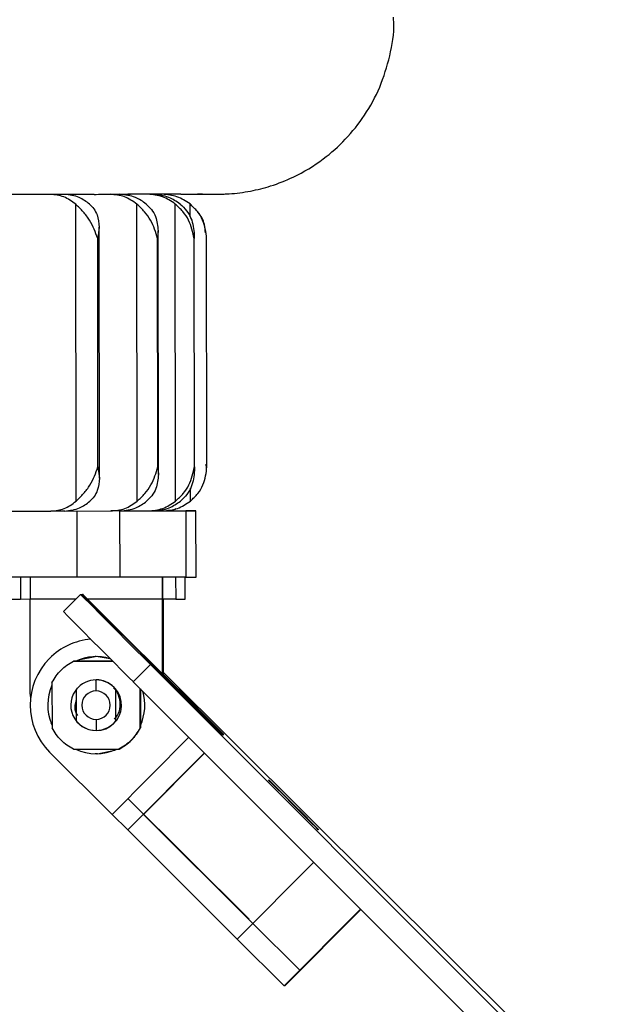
# Model space of a CAD drawing. Header units: millimetres. Extents: x -320 to 32, y 12 to 324.
# Tile 8 of 24: x -171 to -144, y 52 to 96. Entities that reach past the tile are written whole.
import ezdxf

# ---------------------------------------------------------------- set-up
doc = ezdxf.new("R2010")
doc.units = ezdxf.units.MM
doc.header["$PDSIZE"] = -1

msp = doc.modelspace()

# ---------------------------------------------------------------- linework, layer by layer
at = {"color": 7, "linetype": 'Continuous', "lineweight": 25}
for p, q in [((-166.228, 88.404), (-166.298, 88.404)), ((-166.279, 88.409), (-166.212, 88.405)), ((-166.247, 88.405), (-166.228, 88.404)), ((-163.989, 88.408), (-166.209, 88.405)), ((-163.067, 88.409), (-163.127, 88.409)), ((-163.067, 88.409), (-162.26, 88.41)), ((-168.64, 74.494), (-168.656, 87.958)), ((-165.865, 74.498), (-165.881, 87.962)), ((-164.125, 74.501), (-164.141, 87.965)), ((-163.471, 87.385), (-163.472, 87.966)), ((-167.591, 86.915), (-167.659, 86.403)), ((-167.578, 75.54), (-167.591, 86.915)), ((-164.917, 86.751), (-164.947, 86.406)), ((-164.903, 75.711), (-164.917, 86.751)), ((-163.268, 75.885), (-163.281, 86.582)), ((-167.647, 76.053), (-167.659, 86.403)), ((-164.935, 76.056), (-164.947, 86.406)), ((-163.276, 76.059), (-163.289, 86.409)), ((-162.705, 76.06), (-162.718, 86.41)), ((-167.647, 76.053), (-167.578, 75.54)), ((-164.935, 76.056), (-164.903, 75.711)), ((-162.721, 75.989), (-162.745, 76.181)), ((-163.456, 74.502), (-163.456, 75.082)), ((-172.63, 74.047), (-169.78, 74.05)), ((-169.151, 74.051), (-167.068, 74.054)), ((-168.607, 74.052), (-168.603, 71.052)), ((-166.645, 71.055), (-166.649, 74.054)), ((-166.64, 74.055), (-165.367, 74.056)), ((-163.667, 74.058), (-163.663, 71.058)), ((-163.199, 71.059), (-163.203, 74.059)), ((-171.153, 71.049), (-171.152, 70.049)), ((-166.645, 71.055), (-168.603, 71.052)), ((-164.716, 66.621), (-164.721, 71.057)), ((-164.123, 71.058), (-164.122, 70.058)), ((-163.696, 70.059), (-163.697, 71.058)), ((-163.663, 71.058), (-163.199, 71.059)), ((-169.207, 69.493), (-168.43, 70.271)), ((-168.43, 70.271), (-168.382, 70.272)), ((-166.96, 68.86), (-168.382, 70.272)), ((-164.723, 70.057), (-168.158, 70.053)), ((-164.719, 66.624), (-164.723, 70.057)), ((-164.713, 66.618), (-164.717, 70.057)), ((-164.675, 66.58), (-164.679, 70.057)), ((-164.672, 66.577), (-164.676, 70.057)), ((-164.669, 66.575), (-164.674, 70.057)), ((-164.122, 70.058), (-163.696, 70.059)), ((-170.723, 70.05), (-171.152, 70.049)), ((-168.649, 70.052), (-170.723, 70.05)), ((-170.718, 65.75), (-170.723, 70.05)), ((-166.96, 68.86), (-163.42, 65.329)), ((-168.475, 67.32), (-167.773, 67.453)), ((-167.773, 67.453), (-167.774, 67.453)), ((-167.723, 67.453), (-167.724, 67.453)), ((-166.982, 67.254), (-168.762, 67.252)), ((-168.756, 67.252), (-166.982, 67.254)), ((-165.266, 67.093), (-166.043, 66.314)), ((-132.204, 34.036), (-165.266, 67.093)), ((-164.67, 66.737), (-131.823, 34.045)), ((-163.349, 65.33), (-164.669, 66.648)), ((-169.73, 66.281), (-169.727, 64.22)), ((-167.773, 66.402), (-167.73, 66.403)), ((-167.755, 66.398), (-167.757, 66.398)), ((-167.733, 65.898), (-167.732, 66.398)), ((-167.73, 66.398), (-167.732, 66.398)), ((-167.73, 66.398), (-167.73, 66.403)), ((-132.981, 33.257), (-166.043, 66.314)), ((-170.718, 65.75), (-170.707, 65.526)), ((-166.832, 65.962), (-166.828, 65.962)), ((-165.727, 64.225), (-165.73, 66.001)), ((-165.724, 65.996), (-165.722, 64.225)), ((-163.42, 65.329), (-161.999, 63.916)), ((-163.385, 65.294), (-163.349, 65.33)), ((-161.939, 63.918), (-163.349, 65.33)), ((-169.728, 64.347), (-169.755, 64.411)), ((-167.731, 64.608), (-167.729, 64.108)), ((-166.828, 64.546), (-166.83, 64.546)), ((-167.727, 64.108), (-167.727, 64.103)), ((-167.704, 64.108), (-167.702, 64.108)), ((-165.722, 64.225), (-165.727, 64.225)), ((-161.999, 63.916), (-161.939, 63.918)), ((-167.007, 60.304), (-163.524, 63.796)), ((-167.007, 60.304), (-169.838, 63.129)), ((-168.757, 63.252), (-166.695, 63.254)), ((-167.719, 63.053), (-167.765, 63.054)), ((-167.67, 63.054), (-167.719, 63.053)), ((-167.671, 63.054), (-167.67, 63.054)), ((-166.695, 63.254), (-166.69, 63.254)), ((-162.815, 63.087), (-166.296, 59.598)), ((-162.813, 63.085), (-165.586, 60.306)), ((-158.783, 60.739), (-158.788, 60.735)), ((-158.763, 60.739), (-158.767, 60.735)), ((-167.007, 60.304), (-166.296, 59.598)), ((-165.584, 60.308), (-166.292, 59.598)), ((-165.586, 60.306), (-160.63, 55.362)), ((-165.584, 60.308), (-165.584, 60.308)), ((-166.296, 59.598), (-166.292, 59.598)), ((-161.336, 54.654), (-166.292, 59.598)), ((-157.863, 58.136), (-161.336, 54.654)), ((-155.738, 56.011), (-159.204, 52.536)), ((-155.726, 55.998), (-159.179, 52.536)), ((-160.63, 55.362), (-158.498, 53.244)), ((-161.336, 54.654), (-159.204, 52.536)), ((-158.498, 53.244), (-158.473, 53.244)), ((-159.179, 52.536), (-159.204, 52.536))]:
    msp.add_line(p, q, dxfattribs=at)
at = {"color": 7, "linetype": 'Continuous'}
for p, q in [((-168.335, 70.274), (-168.324, 70.274)), ((-168.335, 70.274), (-162.858, 64.81)), ((-166.273, 61.013), (-166.284, 61.013)), ((-166.273, 61.013), (-160.797, 55.55))]:
    msp.add_line(p, q, dxfattribs=at)
at = {"color": 7, "linetype": 'Continuous', "lineweight": 25, "flags": 128}
for points in [[(-167.821, 88.402), (-168.243, 88.402), (-168.68, 88.401), (-169.131, 88.401), (-169.597, 88.4), (-170.076, 88.399), (-170.569, 88.399), (-171.076, 88.398), (-171.597, 88.397)], [(-167.197, 88.408), (-167.077, 88.409), (-166.958, 88.409), (-166.84, 88.409), (-166.723, 88.409), (-166.608, 88.409), (-166.494, 88.409), (-166.382, 88.41), (-166.271, 88.41)], [(-163.886, 88.408), (-164.125, 88.407), (-164.379, 88.407), (-164.649, 88.407), (-164.934, 88.406), (-165.235, 88.406), (-165.551, 88.405), (-165.882, 88.405), (-166.228, 88.404)], [(-163.403, 88.414), (-163.339, 88.414), (-163.276, 88.414), (-163.214, 88.414), (-163.154, 88.414), (-163.095, 88.414), (-163.037, 88.414), (-162.981, 88.414), (-162.927, 88.414)], [(-169.153, 74.051), (-169.229, 74.051), (-169.306, 74.051), (-169.383, 74.05), (-169.461, 74.05), (-169.54, 74.05), (-169.619, 74.05), (-169.699, 74.05), (-169.78, 74.05)], [(-166.641, 74.054), (-166.692, 74.054), (-166.744, 74.054), (-166.797, 74.054), (-166.85, 74.054), (-166.903, 74.054), (-166.957, 74.054), (-167.012, 74.054), (-167.068, 74.054)], [(-166.649, 74.055), (-166.111, 74.055), (-165.591, 74.056), (-165.104, 74.056), (-164.667, 74.057), (-164.294, 74.057), (-163.997, 74.058), (-163.786, 74.058), (-163.667, 74.058)], [(-163.629, 74.059), (-163.439, 74.059), (-163.305, 74.059), (-163.226, 74.059), (-163.203, 74.059), (-163.236, 74.059), (-163.324, 74.059), (-163.468, 74.059), (-163.667, 74.058)], [(-168.603, 71.052), (-170.659, 71.05), (-172.677, 71.047), (-174.619, 71.045), (-176.449, 71.043), (-178.131, 71.04), (-179.634, 71.039), (-180.929, 71.037), (-181.993, 71.035)], [(-163.663, 71.058), (-163.782, 71.058), (-163.993, 71.058), (-164.29, 71.057), (-164.663, 71.057), (-165.1, 71.056), (-165.587, 71.056), (-166.108, 71.055), (-166.645, 71.055)], [(-164.122, 70.058), (-164.145, 70.058), (-164.185, 70.058), (-164.242, 70.058), (-164.313, 70.057), (-164.398, 70.057), (-164.495, 70.057), (-164.603, 70.057), (-164.72, 70.057)], [(-171.152, 70.049), (-171.362, 70.049), (-171.562, 70.049), (-171.744, 70.048), (-171.9, 70.048), (-172.022, 70.048), (-172.105, 70.048), (-172.145, 70.048), (-172.149, 70.048)], [(-167.088, 67.36), (-167.722, 67.453), (-167.773, 67.453)], [(-169.728, 64.35), (-169.753, 64.409), (-169.764, 64.437)], [(-167.67, 63.054), (-166.879, 63.221), (-166.815, 63.249)], [(-158.792, 60.739), (-159.225, 61.171), (-159.592, 61.538), (-159.836, 61.783), (-159.92, 61.869), (-159.832, 61.783), (-159.585, 61.538), (-159.217, 61.171), (-158.783, 60.739)], [(-158.772, 60.739), (-159.205, 61.172), (-159.571, 61.538), (-159.815, 61.783), (-159.9, 61.869), (-159.812, 61.783), (-159.565, 61.538), (-159.197, 61.172), (-158.763, 60.739)], [(-158.783, 60.739), (-158.35, 60.307), (-157.983, 59.94), (-157.739, 59.695), (-157.655, 59.609), (-157.743, 59.695), (-157.99, 59.94), (-158.358, 60.306), (-158.792, 60.739)], [(-158.763, 60.739), (-158.33, 60.307), (-157.963, 59.94), (-157.719, 59.695), (-157.634, 59.609), (-157.722, 59.695), (-157.969, 59.94), (-158.338, 60.307), (-158.772, 60.739)]]:
    msp.add_lwpolyline(points, dxfattribs=at)
at = {"color": 7, "linetype": 'Continuous', "lineweight": 25}
for centre, radius, start, end in [((-161.939, 89.611), 1.194, 269.9876, 270.703), ((-79.44, 70.41), 91.284, 179.59862, 180.22633), ((-73.44, 70.417), 91.284, 179.59862, 180.22633), ((133.505, 367.698), 423.825, 224.56899, 225.17535), ((132.729, 366.919), 423.825, 224.56899, 225.17535), ((-167.72, 65.253), 3, 94.7706, 135.0695), ((-167.723, 65.253), 2.2, 73.2172, 114.69), ((-167.72, 65.253), 3, 135.0696, 225.0693), ((-167.723, 65.253), 2.2, 155.8203, 202.5176), ((-167.731, 65.253), 1.145, 90.0694, 141.8852), ((-167.731, 65.253), 1.145, 38.2536, 90.0694), ((-167.729, 65.253), 1.15, 83.9537, 90.0694), ((-167.729, 65.253), 1.15, 270.0696, 83.9536), ((-167.729, 65.253), 1.15, 137.9508, 270.0692), ((-167.732, 65.253), 0.645, 90.0696, 270.0692), ((-167.732, 65.253), 0.645, 270.0696, 90.0692), ((-167.723, 65.253), 2.2, 335.4239, 16.767), ((-167.722, 65.253), 2.2, 335.347, 16.718), ((-167.731, 65.253), 1.145, 218.2536, 270.0694), ((-167.731, 65.253), 1.145, 270.0694, 321.8852), ((-167.723, 65.253), 2.2, 244.7775, 294.6813)]:
    msp.add_arc(centre, radius, start, end, dxfattribs=at)
for points, knots in [([(-161.937, 88.416), (-161.859, 88.42), (-161.462, 88.437), (-160.737, 88.532), (-159.759, 88.779), (-158.628, 89.224), (-157.471, 89.924), (-156.391, 90.885), (-155.519, 91.981), (-154.823, 93.258), (-154.389, 94.676), (-154.195, 95.759), (-154.244, 96.344), (-154.252, 96.43)], [0, 0, 0, 0, 0.019382, 0.09941, 0.176023, 0.265838, 0.395097, 0.504187, 0.617242, 0.735611, 0.856675, 0.979032, 1, 1, 1, 1]), ([(-168.656, 87.958), (-168.829, 88.086), (-169.175, 88.34), (-169.59, 88.38), (-169.797, 88.4)], [0, 0, 0, 0, 0.5000001, 1, 1, 1, 1]), ([(-168.029, 87.959), (-168.179, 88.072), (-168.522, 88.331), (-168.937, 88.376), (-169.17, 88.401)], [0, 0, 0, 0, 0.4383299, 1, 1, 1, 1]), ([(-167.821, 88.402), (-167.69, 88.403), (-167.428, 88.406), (-167.274, 88.408), (-167.197, 88.408)], [0, 0, 0, 0, 0.50023, 1, 1, 1, 1]), ([(-165.881, 87.962), (-166.064, 88.089), (-166.429, 88.344), (-166.867, 88.384), (-167.085, 88.404)], [0, 0, 0, 0, 0.5, 1, 1, 1, 1]), ([(-165.455, 87.963), (-165.613, 88.076), (-165.974, 88.334), (-166.413, 88.379), (-166.659, 88.404)], [0, 0, 0, 0, 0.43833, 1, 1, 1, 1]), ([(-166.271, 88.41), (-166.225, 88.409), (-166.133, 88.408), (-166.197, 88.405), (-166.228, 88.404)], [0, 0, 0, 0, 0.4999737, 1, 1, 1, 1]), ([(-164.141, 87.965), (-164.33, 88.092), (-164.707, 88.347), (-165.158, 88.386), (-165.384, 88.406)], [0, 0, 0, 0, 0.5, 1, 1, 1, 1]), ([(-163.924, 87.965), (-164.087, 88.078), (-164.46, 88.336), (-164.913, 88.381), (-165.167, 88.407)], [0, 0, 0, 0, 0.43833, 1, 1, 1, 1]), ([(-163.472, 87.966), (-163.663, 88.093), (-164.043, 88.348), (-164.5, 88.388), (-164.728, 88.407)], [0, 0, 0, 0, 0.500413, 1, 1, 1, 1]), ([(-163.886, 88.408), (-163.773, 88.409), (-163.548, 88.411), (-163.452, 88.413), (-163.403, 88.414)], [0, 0, 0, 0, 0.50023, 1, 1, 1, 1]), ([(-162.927, 88.414), (-162.912, 88.414), (-162.882, 88.412), (-163.005, 88.41), (-163.067, 88.409)], [0, 0, 0, 0, 0.499974, 1, 1, 1, 1]), ([(-162.26, 88.41), (-162.171, 88.411), (-161.992, 88.414), (-161.957, 88.415), (-161.94, 88.416)], [0, 0, 0, 0, 0.50023, 1, 1, 1, 1]), ([(-167.659, 86.403), (-167.761, 86.68), (-167.913, 87.097), (-168.307, 87.624), (-168.54, 87.847), (-168.656, 87.958)], [0, 0, 0, 0, 0.498883, 0.749389, 1, 1, 1, 1]), ([(-168.029, 87.959), (-167.961, 87.889), (-167.814, 87.739), (-167.634, 87.392), (-167.608, 87.103), (-167.591, 86.915)], [0, 0, 0, 0, 0.232723, 0.501338, 1, 1, 1, 1]), ([(-164.947, 86.406), (-165.027, 86.684), (-165.148, 87.101), (-165.522, 87.628), (-165.762, 87.851), (-165.881, 87.962)], [0, 0, 0, 0, 0.498883, 0.749389, 1, 1, 1, 1]), ([(-165.455, 87.963), (-165.373, 87.883), (-165.194, 87.71), (-164.971, 87.305), (-164.938, 86.969), (-164.917, 86.751)], [0, 0, 0, 0, 0.2300015, 0.5014255, 1, 1, 1, 1]), ([(-163.289, 86.409), (-163.346, 86.686), (-163.433, 87.104), (-163.779, 87.63), (-164.021, 87.853), (-164.141, 87.965)], [0, 0, 0, 0, 0.498883, 0.749389, 1, 1, 1, 1]), ([(-163.924, 87.965), (-163.819, 87.866), (-163.61, 87.667), (-163.347, 87.202), (-163.308, 86.83), (-163.281, 86.582)], [0, 0, 0, 0, 0.2511, 0.501331, 1, 1, 1, 1]), ([(-162.718, 86.41), (-162.752, 86.688), (-162.802, 87.105), (-163.114, 87.631), (-163.353, 87.854), (-163.472, 87.966)], [0, 0, 0, 0, 0.498883, 0.749389, 1, 1, 1, 1]), ([(-162.774, 86.661), (-162.783, 86.788), (-162.806, 87.119), (-162.98, 87.461), (-163.143, 87.63), (-163.166, 87.653)], [0, 0, 0, 0, 0.352018, 0.91033, 1, 1, 1, 1]), ([(-163.281, 86.582), (-163.281, 86.55), (-163.282, 86.492), (-163.287, 86.434), (-163.289, 86.409)], [0, 0, 0, 0, 0.560638, 1, 1, 1, 1]), ([(-168.64, 74.494), (-168.524, 74.606), (-168.292, 74.83), (-167.899, 75.357), (-167.747, 75.775), (-167.647, 76.053)], [0, 0, 0, 0, 0.250861, 0.501307, 1, 1, 1, 1]), ([(-165.865, 74.498), (-165.745, 74.61), (-165.507, 74.834), (-165.133, 75.361), (-165.014, 75.778), (-164.935, 76.056)], [0, 0, 0, 0, 0.250861, 0.501307, 1, 1, 1, 1]), ([(-164.125, 74.501), (-164.004, 74.613), (-163.763, 74.836), (-163.418, 75.364), (-163.333, 75.781), (-163.276, 76.059)], [0, 0, 0, 0, 0.250861, 0.501307, 1, 1, 1, 1]), ([(-163.268, 75.885), (-163.294, 75.638), (-163.333, 75.266), (-163.595, 74.799), (-163.803, 74.6), (-163.908, 74.501)], [0, 0, 0, 0, 0.498585, 0.749264, 1, 1, 1, 1]), ([(-163.456, 74.502), (-163.336, 74.614), (-163.098, 74.838), (-162.788, 75.365), (-162.738, 75.782), (-162.705, 76.06)], [0, 0, 0, 0, 0.250861, 0.501307, 1, 1, 1, 1]), ([(-163.276, 76.059), (-163.274, 76.026), (-163.269, 75.969), (-163.268, 75.911), (-163.268, 75.885)], [0, 0, 0, 0, 0.559814, 1, 1, 1, 1]), ([(-167.578, 75.54), (-167.594, 75.352), (-167.619, 75.063), (-167.799, 74.716), (-167.945, 74.565), (-168.013, 74.495)], [0, 0, 0, 0, 0.49849, 0.767187, 1, 1, 1, 1]), ([(-164.903, 75.711), (-164.924, 75.494), (-164.956, 75.158), (-165.178, 74.752), (-165.357, 74.578), (-165.438, 74.499)], [0, 0, 0, 0, 0.498477, 0.769944, 1, 1, 1, 1]), ([(-169.78, 74.05), (-169.573, 74.07), (-169.158, 74.111), (-168.813, 74.366), (-168.64, 74.494)], [0, 0, 0, 0, 0.49896, 1, 1, 1, 1]), ([(-169.153, 74.051), (-168.92, 74.077), (-168.504, 74.122), (-168.163, 74.382), (-168.013, 74.495)], [0, 0, 0, 0, 0.56167, 1, 1, 1, 1]), ([(-167.068, 74.054), (-166.85, 74.074), (-166.412, 74.115), (-166.048, 74.37), (-165.865, 74.498)], [0, 0, 0, 0, 0.49896, 1, 1, 1, 1]), ([(-166.641, 74.054), (-166.395, 74.08), (-165.957, 74.126), (-165.597, 74.385), (-165.438, 74.499)], [0, 0, 0, 0, 0.56167, 1, 1, 1, 1]), ([(-165.367, 74.056), (-165.141, 74.076), (-164.69, 74.117), (-164.314, 74.373), (-164.125, 74.501)], [0, 0, 0, 0, 0.49896, 1, 1, 1, 1]), ([(-165.149, 74.057), (-164.895, 74.082), (-164.443, 74.128), (-164.071, 74.387), (-163.908, 74.501)], [0, 0, 0, 0, 0.56167, 1, 1, 1, 1]), ([(-164.71, 74.057), (-164.483, 74.078), (-164.026, 74.118), (-163.646, 74.374), (-163.456, 74.502)], [0, 0, 0, 0, 0.499022, 1, 1, 1, 1]), ([(-164.618, 74.059), (-164.609, 74.06), (-164.568, 74.062), (-164.415, 74.076), (-164.249, 74.096), (-164.132, 74.149), (-164.103, 74.162)], [0, 0, 0, 0, 0.067396, 0.286038, 0.823254, 1, 1, 1, 1]), ([(-168.632, 65.96), (-168.632, 65.85), (-168.632, 65.631), (-168.631, 65.252), (-168.631, 64.873), (-168.63, 64.654), (-168.63, 64.544)], [0, 0, 0, 0, 0.2501427, 0.5000596, 0.7495522, 1, 1, 1, 1]), ([(-166.901, 64.613), (-166.848, 64.674), (-166.704, 64.838), (-166.617, 65.2), (-166.663, 65.61), (-166.79, 65.912), (-166.922, 66.019), (-166.945, 66.038)], [0, 0, 0, 0, 0.153768, 0.413158, 0.676212, 0.942929, 1, 1, 1, 1]), ([(-166.83, 64.546), (-166.83, 64.656), (-166.831, 64.875), (-166.831, 65.254), (-166.832, 65.633), (-166.832, 65.852), (-166.832, 65.962)], [0, 0, 0, 0, 0.250143, 0.50006, 0.749552, 1, 1, 1, 1]), ([(-168.632, 65.503), (-168.657, 65.421), (-168.719, 65.217), (-168.687, 64.952), (-168.598, 64.817), (-168.578, 64.788)], [0, 0, 0, 0, 0.348233, 0.859029, 1, 1, 1, 1])]:
    msp.add_open_spline(points, degree=3, knots=knots, dxfattribs=at)
for points in [[(-169.73, 66.281), (-169.606, 66.481), (-169.359, 66.88), (-168.961, 67.128), (-168.762, 67.252)], [(-168.757, 63.252), (-168.957, 63.375), (-169.355, 63.622), (-169.603, 64.021), (-169.727, 64.22)], [(-165.727, 64.225), (-165.851, 64.025), (-166.098, 63.626), (-166.496, 63.378), (-166.695, 63.254)], [(-166.69, 63.254), (-166.491, 63.378), (-166.092, 63.626), (-165.845, 64.025), (-165.722, 64.225)]]:
    msp.add_open_spline(points, degree=3, dxfattribs=at)
at = {"color": 7, "linetype": 'Continuous'}
for p in [(-168.335, 70.274), (-166.273, 61.013)]:
    msp.add_point(p, dxfattribs=at)

doc.saveas('drawing.dxf')
